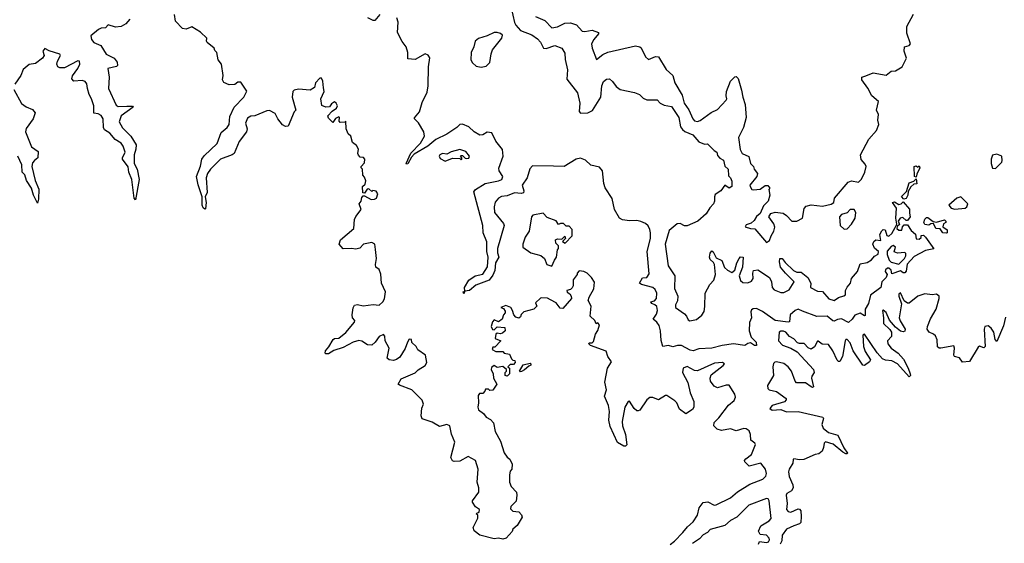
# Model space of a CAD drawing. Extents: x 2470790 to 2659118, y 702284 to 849036.
# Tile 137 of 154: x 2612190 to 2619026, y 743720 to 747353. Entities that reach past the tile are written whole.
import ezdxf

# ---------------------------------------------------------------- set-up
doc = ezdxf.new("R2010")
doc.units = 0

msp = doc.modelspace()

# ---------------------------------------------------------------- linework, layer by layer
at = {"layer": '0CON10XD'}
for points in [[(2615570, 744925), (2615545, 744947.5), (2615505, 744940), (2615485, 744952.5), (2615465, 744940), (2615463.3, 744925), (2615477.5, 744895), (2615480, 744865), (2615502.5, 744825), (2615475, 744782.5), (2615455, 744780), (2615445, 744790), (2615425, 744790), (2615420, 744775), (2615405, 744760), (2615381.7, 744758.3), (2615372.5, 744745), (2615376.2, 744695), (2615370, 744665), (2615376.7, 744645), (2615411.2, 744621.2), (2615430, 744595), (2615458.8, 744578.8), (2615478.8, 744555), (2615492, 744495), (2615529.1, 744429.1), (2615555, 744347.5), (2615575, 744317.5), (2615593, 744303), (2615608.8, 744268.8), (2615606.2, 744235), (2615595, 744220), (2615590, 744195), (2615591.2, 744145), (2615603.3, 744115), (2615640, 744075), (2615642.5, 744055), (2615637.7, 744012.3), (2615600, 743975), (2615598.3, 743958.3), (2615615, 743943.8), (2615655, 743937.5), (2615675, 743917.5), (2615678.3, 743901.7), (2615645, 743842.5), (2615615, 743817.5), (2615608.3, 743801.7), (2615567.5, 743755), (2615545, 743748), (2615515, 743755.8), (2615485, 743751.4), (2615385, 743776.2), (2615346, 743806), (2615339.3, 743830.7), (2615370, 743895), (2615370, 743915), (2615360, 743925), (2615365, 743930), (2615380, 743935), (2615382.5, 743955), (2615354.1, 743974.1), (2615333.3, 744005), (2615333.3, 744015), (2615378, 744075), (2615378, 744105), (2615367.5, 744145), (2615373.6, 744233.6), (2615354.1, 744294.1), (2615305, 744323.3), (2615245, 744288.8), (2615206.4, 744286.4), (2615195, 744292.5), (2615184.1, 744315.9), (2615211.7, 744421.7), (2615187.7, 744477.7), (2615177.5, 744535), (2615155, 744543.3), (2615105, 744530), (2615055, 744561.2), (2614984.3, 744584.3), (2614978, 744605), (2614982.9, 744657.1), (2614993.3, 744685), (2614985, 744712.5), (2614913.8, 744785), (2614826.7, 744816.7), (2614817.5, 744825), (2614839.7, 744860.3), (2614935, 744903.3), (2614956.2, 744923.8), (2615005, 744953.3), (2615016.2, 744975), (2615006.7, 745025), (2614955, 745062.5), (2614942.5, 745085), (2614913.3, 745113.3), (2614910, 745135), (2614895, 745137.5), (2614883.9, 745116.1), (2614867.7, 745072.3), (2614829.2, 745010.8), (2614807.5, 744995), (2614785, 744989.2), (2614755, 744992), (2614741.2, 745005), (2614755.8, 745075), (2614728.6, 745125), (2614725, 745157.5), (2614715, 745168), (2614685, 745154), (2614658, 745115), (2614634.5, 745095.5), (2614605, 745097.5), (2614565, 745123.6), (2614545, 745128), (2614504.8, 745115.2), (2614435, 745078.5), (2614371.8, 745058.2), (2614335, 745034.2), (2614315, 745033.8), (2614310.3, 745040.3), (2614313.3, 745055), (2614337.5, 745082.5), (2614365.6, 745134.4), (2614375, 745142), (2614405, 745144.3), (2614455, 745182.2), (2614513.8, 745255), (2614516.7, 745265), (2614502, 745285), (2614498, 745305), (2614505.9, 745354.1), (2614515, 745372.5), (2614535, 745376.2), (2614575, 745368.8), (2614645, 745376.7), (2614685, 745372.5), (2614712.5, 745395), (2614723.6, 745416.4), (2614730, 745465), (2614702.5, 745525), (2614697, 745587), (2614685, 745620), (2614663.3, 745635), (2614660, 745655), (2614667.5, 745695), (2614660.7, 745759.3), (2614656.1, 745796.1), (2614635, 745806.7), (2614577.5, 745795), (2614551.4, 745768.6), (2614525, 745761.4), (2614495, 745765.8), (2614435, 745762), (2614409.2, 745795), (2614417.5, 745825), (2614509.2, 745905), (2614514.2, 745965.8), (2614523, 745987), (2614560, 746035), (2614547.5, 746075), (2614560, 746095), (2614565, 746120), (2614575, 746130), (2614585, 746130), (2614630, 746105), (2614653, 746107), (2614667.5, 746115), (2614677.5, 746145), (2614665, 746162.5), (2614642.5, 746167.5), (2614635, 746160), (2614615, 746180), (2614601.7, 746178.3), (2614585, 746150), (2614571.7, 746151.7), (2614570, 746195), (2614588.3, 746211.7), (2614592.5, 746235), (2614585, 746260), (2614572.5, 746275), (2614570, 746315), (2614560, 746325), (2614560, 746335), (2614585, 746360), (2614587.5, 746385), (2614577, 746397), (2614555, 746400), (2614543.3, 746413.3), (2614537.5, 746425), (2614542.5, 746455), (2614529.3, 746479.3), (2614501.7, 746501.7), (2614490, 746545), (2614471.7, 746561.7), (2614457.5, 746595), (2614455, 746650), (2614447.5, 746642.5), (2614415, 746640), (2614408.3, 746648.3), (2614410, 746675), (2614405, 746680), (2614383.6, 746666.4), (2614365, 746640), (2614335, 746670), (2614330, 746685), (2614360.7, 746719.3), (2614390, 746740), (2614396.7, 746755), (2614387.5, 746775), (2614375, 746782.5), (2614355, 746770), (2614341.7, 746748.3), (2614315, 746746.2), (2614287, 746757), (2614280, 746805), (2614303.3, 746855), (2614300.7, 746880.7), (2614295.9, 746925.9), (2614286.2, 746946.2), (2614275, 746947.5), (2614243.9, 746916.1), (2614236.4, 746883.6), (2614207, 746863), (2614125, 746872), (2614096.2, 746863.8), (2614086.2, 746853.8), (2614082.5, 746815), (2614107.5, 746725), (2614096.4, 746713.6), (2614055, 746613.3), (2614035, 746611.2), (2614015, 746623.3), (2613982, 746665), (2613965, 746703.3), (2613925, 746723.3), (2613905, 746720.8), (2613822.9, 746687.1), (2613795, 746682.9), (2613771, 746669), (2613758.9, 746635), (2613768.9, 746595), (2613765.8, 746575), (2613713.1, 746506.9), (2613679.2, 746425), (2613665, 746414.3), (2613584.1, 746385.9), (2613515, 746315.6), (2613493.6, 746285), (2613484.4, 746255), (2613491.1, 746155), (2613477.5, 746125), (2613484, 746085), (2613479.3, 746040.7), (2613475, 746037.5), (2613465, 746047.5), (2613456.2, 746065), (2613456.2, 746125), (2613428.3, 746208.3), (2613418.9, 746265), (2613445, 746336.7), (2613454.6, 746385.4), (2613471.1, 746408.9), (2613561.4, 746495), (2613589.8, 746570.2), (2613630.8, 746605), (2613644.3, 746625), (2613648.8, 746681.2), (2613679.5, 746745), (2613746, 746815), (2613766.2, 746856.2), (2613725, 746920), (2613705, 746920), (2613685, 746902.5), (2613645, 746901.2), (2613607, 746917), (2613597.5, 746935), (2613603.3, 746965), (2613592.5, 747045), (2613567.5, 747075), (2613560, 747125), (2613545, 747140), (2613540, 747155), (2613492.5, 747195), (2613487.5, 747205), (2613490, 747225), (2613446.1, 747266.1), (2613385, 747302.5), (2613347, 747287), (2613321.7, 747291.7), (2613271.7, 747341.7), (2613265, 747390)], [(2614691, 747389), (2614655, 747348.5), (2614645, 747346.4), (2614607.5, 747365)], [(2615603.3, 747435), (2615624.7, 747334.7), (2615634.7, 747314.7), (2615668.3, 747278.3), (2615745, 747247.5), (2615785, 747220), (2615805, 747196.9), (2615826.1, 747156.1), (2615845, 747152.7), (2615905, 747174.5), (2615954, 747155), (2615975, 747120), (2615977.8, 747077.8), (2615993.1, 747005), (2615989.8, 746939.8), (2616062.7, 746845), (2616078.9, 746775), (2616075.3, 746715.3), (2616084.7, 746704.7), (2616135, 746706.1), (2616166.6, 746723.4), (2616225.4, 746815), (2616230.9, 746895), (2616243.3, 746925), (2616265, 746941.2), (2616285, 746943.3), (2616306.7, 746925), (2616330.5, 746890.5), (2616358.3, 746868.3), (2616458.7, 746848.7), (2616494.1, 746834.1), (2616518.3, 746808.3), (2616545, 746796), (2616615, 746797.5), (2616637.5, 746775), (2616665, 746760), (2616715, 746751.2), (2616766.4, 746675), (2616779.2, 746609.2), (2616790.9, 746590.9), (2616807.6, 746577.6), (2616864, 746555), (2616905.8, 746505.8), (2616945, 746490), (2616965, 746492.5), (2617012.5, 746445), (2617030, 746435), (2617035, 746410), (2617051.7, 746391.7), (2617077.5, 746377.5), (2617087, 746337), (2617108, 746315), (2617110.3, 746270.3), (2617125.8, 746255), (2617135, 746232.5), (2617135.4, 746195), (2617115, 746184.6), (2617085, 746204.3), (2617058.9, 746165), (2617019.3, 746140.7), (2617013.3, 746125), (2617015, 746093.3), (2617007.5, 746075), (2616981.4, 746048.6), (2616956, 746005), (2616897.5, 745955), (2616825, 745922.5), (2616805, 745922.9), (2616775, 745937.8), (2616755, 745935.5), (2616699.8, 745890.2), (2616671.5, 745795), (2616693.3, 745645), (2616738.5, 745575), (2616737.2, 745487.2), (2616760.2, 745435), (2616757, 745403), (2616743.1, 745375), (2616744.5, 745355), (2616805, 745312.1), (2616820.4, 745295), (2616830.7, 745270.7), (2616842.8, 745262.8), (2616888.2, 745271.8), (2616926.4, 745303.6), (2616941.3, 745328.7), (2616947.8, 745362.2), (2616950, 745455), (2616980.8, 745515), (2617010, 745545), (2617020, 745585), (2617014.2, 745655), (2617008.3, 745668.3), (2616985, 745688.8), (2616980.5, 745705), (2616985, 745733.3), (2616995, 745750), (2617005, 745742.5), (2617025, 745700), (2617065, 745682.5), (2617083, 745633), (2617104.2, 745614.2), (2617135, 745600), (2617155.7, 745614.3), (2617169.2, 745665), (2617185, 745696.7), (2617195, 745708.8), (2617212.5, 745705), (2617207.8, 745635), (2617185.4, 745575), (2617193.8, 745543.8), (2617210.4, 745530.4), (2617245, 745528.1), (2617271.1, 745538.9), (2617282.5, 745557.5), (2617279.6, 745595), (2617285, 745612.5), (2617315, 745618.5), (2617395, 745563.1), (2617410.4, 745535), (2617415.5, 745495), (2617427.9, 745477.9), (2617475, 745460), (2617495, 745459.2), (2617531.7, 745478.3), (2617567.5, 745535), (2617506, 745595), (2617473.3, 745635), (2617465, 745672.5), (2617468.8, 745695), (2617485, 745696), (2617505, 745667.5), (2617562.4, 745612.4), (2617585, 745600.6), (2617615, 745600.6), (2617662, 745565), (2617683.8, 745525), (2617680, 745495), (2617728.3, 745468.3), (2617765, 745466.7), (2617807, 745417), (2617845, 745405.6), (2617876.2, 745425), (2617913.1, 745436.9), (2617923.3, 745445), (2617924.6, 745475), (2617935, 745498), (2617958, 745525), (2617965, 745556.7), (2618007.5, 745605), (2618025, 745660), (2618075, 745667.5), (2618105, 745687.5), (2618125, 745712.5), (2618150, 745725), (2618152.5, 745745), (2618125, 745767.5), (2618114, 745795), (2618121.2, 745815), (2618135, 745826.7), (2618170, 745820), (2618163, 745863), (2618175, 745887.5), (2618185, 745896.7), (2618200, 745895), (2618210, 745855), (2618225, 745850), (2618245, 745870), (2618268.3, 745911.7), (2618280, 745935), (2618273.3, 745975), (2618277.5, 746045), (2618250, 746085), (2618265, 746090), (2618295, 746070), (2618310, 746075), (2618325, 746090), (2618368.3, 746038.3), (2618368.3, 746011.7), (2618372.5, 745985), (2618355, 745960), (2618345, 745960), (2618321.7, 745981.7), (2618303.6, 745976.4), (2618290, 745955), (2618297.5, 745932.5), (2618281.7, 745918.3), (2618280, 745905), (2618295, 745892.5), (2618315, 745892.5), (2618320, 745915), (2618330.7, 745929.3), (2618355, 745930), (2618380.7, 745890.7), (2618410, 745865), (2618413.6, 745833.6), (2618435, 745830), (2618448.3, 745841.7), (2618450, 745855), (2618465, 745857.5), (2618480, 745845), (2618537, 745763), (2618479.1, 745750.9), (2618400, 745710), (2618352.5, 745657.5), (2618345, 745607.5), (2618335, 745596.7), (2618325, 745596.7), (2618305, 745610), (2618245, 745590), (2618240, 745615), (2618225, 745630), (2618215, 745630), (2618201.7, 745618.3), (2618200, 745605), (2618212.5, 745585), (2618207.1, 745565), (2618175.6, 745535), (2618169.2, 745495), (2618098, 745442), (2618084.5, 745385), (2618061.1, 745345), (2618060, 745300), (2618055, 745297.5), (2618025, 745317.5), (2617987.5, 745302.5), (2617970.8, 745275), (2617945, 745252.9), (2617895, 745276.9), (2617867.1, 745272.9), (2617845, 745261.1), (2617835, 745263.3), (2617797, 745297), (2617725, 745294.4), (2617625, 745331.7), (2617595, 745343.4), (2617573.7, 745336.3), (2617540.5, 745305), (2617535, 745256.7), (2617525.9, 745254.1), (2617436, 745265), (2617348.4, 745328.4), (2617305, 745349.1), (2617282.2, 745347.8), (2617270.6, 745339.4), (2617265.5, 745325), (2617270.9, 745285), (2617257.8, 745252.2), (2617253.8, 745193.8), (2617269.7, 745149.7), (2617302.5, 745115), (2617305, 745093.3), (2617293, 745093), (2617265, 745110), (2617245, 745106.2), (2617225, 745092.5), (2617145, 745103.8), (2617067, 745093), (2616995, 745073.2), (2616905, 745069.1), (2616865, 745056.4), (2616845, 745060.9), (2616785, 745092.2), (2616756.6, 745093.4), (2616725, 745084.3), (2616695, 745091.4), (2616655, 745086.2), (2616645, 745127.5), (2616640.3, 745195), (2616630.1, 745230.1), (2616614.4, 745254.4), (2616588, 745275), (2616610.8, 745309.2), (2616617.8, 745335), (2616613.4, 745363.4), (2616600, 745375), (2616578, 745385), (2616573.3, 745395), (2616597.9, 745402.1), (2616611.2, 745418.8), (2616614.2, 745455), (2616601.9, 745481.9), (2616585, 745494.2), (2616506.7, 745515), (2616493.8, 745525), (2616515, 745561.2), (2616545, 745563.1), (2616560.4, 745589.6), (2616547.1, 745745), (2616568.8, 745835), (2616569.2, 745875), (2616566.2, 745896.2), (2616552.5, 745922.5), (2616535, 745938.9), (2616502.9, 745952.9), (2616475, 745959.1), (2616423.4, 745956.6), (2616375, 745964.7), (2616355, 745975.7), (2616320.8, 746035), (2616302.9, 746112.9), (2616255, 746186.7), (2616246, 746216), (2616236.5, 746305), (2616215, 746329.2), (2616155, 746344.3), (2616118.1, 746378.1), (2616085, 746392.8), (2616054.5, 746385.5), (2615970.6, 746335), (2615896, 746336), (2615750.2, 746339.8), (2615732.7, 746317.3), (2615712.9, 746255), (2615678.3, 746205), (2615690.4, 746165), (2615687.9, 746152.1), (2615672.3, 746147.7), (2615625, 746152.3), (2615575, 746131.7), (2615535, 746125.3), (2615515, 746114.7), (2615492.1, 746087.9), (2615483.8, 746055), (2615487.4, 746015), (2615549.2, 745939.2), (2615553.3, 745925), (2615507.8, 745765), (2615507.7, 745735), (2615517.5, 745705), (2615494.5, 745665), (2615488, 745612), (2615475, 745580), (2615450, 745545), (2615358.3, 745511.7), (2615312.5, 745475), (2615280, 745470), (2615275, 745450), (2615270, 745465), (2615280, 745470), (2615278.8, 745495), (2615308, 745545), (2615352, 745575), (2615405, 745587.8), (2615437.8, 745637.8), (2615443.1, 745705), (2615434.3, 745745), (2615432.6, 745812.6), (2615408.8, 745875), (2615405.8, 745925.8), (2615342.5, 746157.5), (2615354.4, 746175), (2615422.8, 746217.2), (2615515.6, 746234.4), (2615536.9, 746245), (2615543.5, 746265), (2615518.5, 746305), (2615516.2, 746323.8), (2615545.8, 746405), (2615543, 746453), (2615495, 746509.6), (2615468.5, 746568.5), (2615435, 746572.2), (2615405, 746555.3), (2615385, 746551.4), (2615345, 746574.1), (2615308.9, 746608.9), (2615265, 746628.9), (2615245, 746625.4), (2615225.6, 746604.4), (2615155, 746558.9), (2615078.7, 746521.3), (2615023.5, 746476.5), (2614930, 746420), (2614910.9, 746399.1), (2614885, 746353.3), (2614875, 746350), (2614874.4, 746354.4), (2614905, 746428.1), (2614973.7, 746496.3), (2615000, 746545), (2614995.6, 746575.6), (2614958.1, 746638.1), (2614931.2, 746665), (2614931.7, 746671.7), (2614965.7, 746714.3), (2614985, 746778.6), (2615018.7, 746851.3), (2615025.6, 746895), (2615028.2, 747025), (2615037.9, 747087.9), (2615026.9, 747106.9), (2615005, 747115.7), (2614935, 747077.2), (2614885, 747081.4), (2614884, 747125), (2614874.3, 747164.3), (2614845, 747202.7), (2614814, 747265), (2614817, 747335), (2614807.7, 747365)], [(2615772.5, 747375), (2615836.9, 747346.9), (2615885, 747295.7), (2615925, 747302.9), (2615975, 747328.5), (2616015, 747331.8), (2616057.2, 747317.2), (2616095, 747273.3), (2616115, 747270), (2616165, 747281.4), (2616208.8, 747265), (2616208, 747255), (2616175.3, 747214.7), (2616161.1, 747185), (2616165, 747156.2), (2616195, 747077.5), (2616239.2, 747110.8), (2616273.1, 747126.9), (2616465, 747170.9), (2616495, 747165.6), (2616505, 747157.5), (2616534.4, 747095), (2616555, 747077.5), (2616605, 747096.9), (2616626.4, 747096.4), (2616677.8, 747007.8), (2616723.8, 746965), (2616737.8, 746915), (2616789.1, 746829.1), (2616804.2, 746775), (2616837, 746727), (2616863.2, 746665), (2616875, 746650.8), (2616895, 746647.3), (2616915, 746654.1), (2616991.9, 746708.1), (2617035, 746730.7), (2617095.4, 746795), (2617099.6, 746805), (2617095.4, 746825), (2617098, 746855), (2617125, 746927.5), (2617155, 746957.5), (2617165, 746960), (2617179.4, 746945), (2617202.5, 746865), (2617210, 746815), (2617228.2, 746765), (2617234.6, 746675.4), (2617215.8, 746604.2), (2617180.9, 746535), (2617192.7, 746452.7), (2617205.4, 746425.4), (2617253.3, 746403.3), (2617263.1, 746355), (2617284.3, 746334.3), (2617290, 746315), (2617313.3, 746285), (2617307.5, 746265), (2617260, 746205), (2617260.8, 746195), (2617273.8, 746175), (2617285, 746172), (2617331.7, 746178.3), (2617365, 746203.3), (2617385, 746202.5), (2617397.5, 746185), (2617392.5, 746175), (2617397.5, 746135), (2617385.8, 746094.2), (2617355, 746062.5), (2617330.7, 746009.3), (2617305, 745987.5), (2617289.5, 745960.5), (2617268.3, 745941.7), (2617235, 745930), (2617227.5, 745915), (2617265, 745903.8), (2617295, 745902.5), (2617375, 745806.2), (2617395, 745822), (2617407.1, 745852.9), (2617426.5, 745885), (2617434.1, 745914.1), (2617425, 745937.5), (2617391.2, 745985), (2617405, 746008.8), (2617435, 746017.5), (2617490.5, 746010.5), (2617515, 745993.8), (2617551.2, 745955), (2617585, 745955.6), (2617626, 745975), (2617636, 746044), (2617651.2, 746058.8), (2617685, 746068.8), (2617765, 746060), (2617825, 746072.5), (2617842.5, 746085), (2617847.5, 746115), (2617943.3, 746226.7), (2617965, 746234.4), (2618015, 746225.7), (2618035, 746246), (2618057.3, 746295), (2618066.4, 746335), (2618060.6, 746350.6), (2618032.6, 746382.6), (2618028.5, 746415), (2618085.5, 746525), (2618140, 746585), (2618154, 746625), (2618149.2, 746655), (2618152.5, 746695), (2618138.8, 746725), (2618152, 746785), (2618105.6, 746825), (2618078.7, 746878.7), (2618036, 746935), (2618037.5, 746955), (2618065.8, 746964.2), (2618115, 746983.8), (2618205, 746967.5), (2618240, 746995), (2618271.7, 746998.3), (2618316.2, 747025), (2618346.9, 747085), (2618331.9, 747135), (2618333.8, 747165), (2618366.7, 747175), (2618375.5, 747184.5), (2618348.8, 747258.8), (2618350.6, 747305), (2618395, 747390.6)], [(2612955, 747356), (2612926.8, 747323.2), (2612895, 747306), (2612855, 747301.2), (2612805, 747316.7), (2612785, 747296.7), (2612755, 747294), (2612736.7, 747285), (2612685, 747240), (2612689.2, 747215), (2612704.3, 747195), (2612754, 747174), (2612790.9, 747115), (2612845.4, 747085.4), (2612867.6, 747057.6), (2612870, 747035), (2612862.8, 747027.2), (2612802, 747015), (2612811.8, 746955), (2612807.7, 746875), (2612859.5, 746759.5), (2612875, 746750.5), (2612935, 746753.6), (2612973.3, 746753.3), (2612978, 746745), (2612894.6, 746685), (2612881.5, 746645), (2612903.1, 746603.1), (2612961.5, 746545), (2612999.5, 746485), (2612997.3, 746455), (2612984.5, 746415.5), (2612985.9, 746355.9), (2613006, 746315), (2613018.9, 746245), (2612995, 746103.8), (2612984.3, 746115), (2612969.5, 746245), (2612948.9, 746295), (2612942.8, 746332.8), (2612904.5, 746385), (2612903.5, 746395), (2612921.8, 746435), (2612909.3, 746475), (2612895.7, 746495.7), (2612852.4, 746522.4), (2612815.6, 746565), (2612779.4, 746589.4), (2612773.1, 746605), (2612769.2, 746665), (2612755, 746689.4), (2612735, 746700.6), (2612704.5, 746704.5), (2612705.4, 746755), (2612689.2, 746805), (2612671.6, 746835), (2612661.9, 746875), (2612657.1, 746907.1), (2612644.3, 746925), (2612625, 746930.3), (2612566.9, 746926.9), (2612552.5, 746942.5), (2612556.7, 746963.3), (2612595, 747014), (2612607.3, 747045), (2612606.2, 747066.2), (2612595, 747067.8), (2612501.4, 747018.6), (2612468.5, 747018.5), (2612455.6, 747025.6), (2612449.2, 747045), (2612452, 747065), (2612473.8, 747105), (2612468, 747115), (2612395, 747136.7), (2612365, 747152.5), (2612350, 747135), (2612360, 747105), (2612347.5, 747085), (2612301.1, 747048.9), (2612255, 747041.2), (2612215, 747006.7), (2612197.5, 746965), (2612156.7, 746905)], [(2615395, 747024.7), (2615428.3, 747031.7), (2615453.3, 747056.7), (2615462.8, 747117.2), (2615473.6, 747145), (2615538.8, 747225), (2615541.8, 747245), (2615528.2, 747258.2), (2615505, 747265.2), (2615485, 747263.7), (2615435, 747240.9), (2615375, 747223), (2615351.4, 747205), (2615343, 747165), (2615324.3, 747125), (2615323.6, 747073.6), (2615333.8, 747053.8), (2615360.4, 747030.4), (2615395, 747024.7)], [(2612150.7, 746869.3), (2612202.2, 746772.2), (2612235, 746748.6), (2612279.8, 746729.8), (2612297, 746707), (2612282.7, 746665), (2612235, 746597.8), (2612230, 746575), (2612271.9, 746471.9), (2612318, 746438), (2612315.8, 746394.2), (2612294, 746375), (2612279.1, 746360.9), (2612275.4, 746335), (2612296.9, 746236.9), (2612323.6, 746176.4), (2612321.7, 746108.3), (2612315, 746080), (2612286.9, 746135), (2612273.3, 746185), (2612237.7, 746237.7), (2612225, 746277.5), (2612207.5, 746295), (2612204, 746345), (2612177.2, 746405)], [(2615145, 746372.5), (2615195, 746393.3), (2615245, 746390), (2615255, 746380), (2615260, 746385), (2615260, 746395), (2615250, 746405), (2615255, 746410), (2615265, 746410), (2615282.5, 746392.5), (2615295, 746390), (2615308.3, 746391.7), (2615312.5, 746405), (2615288.3, 746438.3), (2615245, 746452.5), (2615185, 746436), (2615155, 746420), (2615125, 746423.8), (2615106.7, 746415), (2615103.3, 746405), (2615110.5, 746390.5), (2615145, 746372.5)], [(2618965, 746320), (2619010, 746365), (2619012.5, 746375), (2619010, 746405), (2618975, 746420), (2618945, 746413.8), (2618934.4, 746385), (2618934.4, 746355), (2618945, 746322.5), (2618965, 746320)], [(2618415, 746260), (2618402.5, 746265), (2618400, 746335), (2618415, 746340), (2618425, 746330), (2618435, 746340), (2618440, 746325), (2618418.3, 746281.7), (2618415, 746260)], [(2618328.3, 746108.3), (2618313, 746127), (2618348.3, 746161.7), (2618365, 746220), (2618397, 746233), (2618415, 746250), (2618420, 746215), (2618398.3, 746211.7), (2618376.2, 746193.8), (2618358.3, 746161.7), (2618356.7, 746135), (2618345, 746113.3), (2618328.3, 746108.3)], [(2618682.2, 746037.8), (2618755, 746044.4), (2618767.1, 746055), (2618772.5, 746075), (2618725, 746123.8), (2618696.7, 746115), (2618640.8, 746065), (2618657.5, 746045), (2618682.2, 746037.8)], [(2615885, 745642.5), (2615902.5, 745685), (2615917.5, 745705), (2615923.6, 745756.4), (2615930, 745765), (2615930, 745785), (2615913.3, 745803.3), (2615910, 745825), (2615925, 745832.5), (2615955, 745830), (2615975, 745850), (2615980, 745835), (2615960, 745815), (2615978.3, 745801.7), (2616027, 745853), (2616027, 745897), (2616005, 745920), (2615985, 745920), (2615965, 745940), (2615945, 745940), (2615931.7, 745931.7), (2615915, 745957.5), (2615851.7, 745981.7), (2615825, 746010), (2615753.6, 745996.4), (2615742.5, 745985), (2615726.7, 745885), (2615700, 745845), (2615683.3, 745795), (2615683.3, 745775), (2615740, 745735), (2615807.5, 745717.5), (2615833.3, 745695), (2615850, 745655), (2615885, 745642.5)], [(2617915, 745898.8), (2617935, 745900.8), (2617965, 745934.2), (2617990, 745975), (2617995.4, 746015), (2617985, 746036), (2617955, 746036.7), (2617935, 746013.3), (2617895, 746002.5), (2617882.5, 745985), (2617886.7, 745925), (2617915, 745898.8)], [(2618625, 745872.5), (2618600, 745875), (2618581.7, 745901.7), (2618550, 745905), (2618535, 745940), (2618515, 745937.5), (2618501.7, 745928.3), (2618475, 745932.5), (2618467.5, 745945), (2618475, 745970), (2618485, 745980), (2618495, 745980), (2618531.7, 745951.7), (2618555, 745947.5), (2618610, 745965), (2618620, 745955), (2618620, 745945), (2618603, 745937), (2618600, 745915), (2618630, 745895), (2618630, 745875), (2618625, 745872.5)], [(2618295, 745656.7), (2618333.3, 745695), (2618342.5, 745715), (2618341.7, 745731.7), (2618335, 745737.5), (2618283.9, 745733.9), (2618261.7, 745741.7), (2618270, 745775), (2618253.6, 745786.4), (2618240.7, 745779.3), (2618213.9, 745746.1), (2618213.6, 745723.6), (2618227.5, 745685), (2618240.7, 745670.7), (2618295, 745656.7)], [(2616707.5, 743712.5), (2616736.1, 743733.9), (2616795, 743793.8), (2616825.6, 743834.4), (2616865, 743870), (2616895.8, 743915), (2616906.7, 743965), (2616935, 744002.5), (2616968.3, 744008.3), (2617012.5, 743985), (2617025, 743986), (2617126.2, 744035), (2617173.1, 744076.9), (2617259.4, 744130.6), (2617350, 744165), (2617370.5, 744185), (2617374.6, 744205), (2617368, 744235), (2617335, 744276.5), (2617255, 744254.5), (2617224.4, 744285), (2617222.9, 744295), (2617230.8, 744305), (2617270.4, 744335), (2617297.7, 744405), (2617294.2, 744415), (2617266.4, 744435), (2617264, 744475), (2617255, 744500.5), (2617235, 744513.9), (2617217.3, 744517.3), (2617165, 744499.5), (2617124.3, 744514.3), (2617063.6, 744503.6), (2617032.3, 744512.3), (2617009.2, 744535), (2617011.9, 744558.1), (2617045, 744590), (2617111.9, 744678.1), (2617150.2, 744709.8), (2617160, 744735), (2617154.5, 744754.5), (2617116.5, 744816.5), (2617095, 744816.4), (2617035, 744798.8), (2617010.9, 744810.9), (2616985.5, 744845), (2616983.3, 744865), (2616991.8, 744888.2), (2617075, 744953.3), (2617082.5, 744965), (2617070, 744975), (2617015, 744970.8), (2616895, 744916.9), (2616875, 744918.6), (2616825, 744945.8), (2616796.7, 744935), (2616791.4, 744905), (2616828.1, 744835), (2616845, 744763.3), (2616870, 744705), (2616870, 744665), (2616860.6, 744649.4), (2616815, 744618), (2616771.8, 744651.8), (2616752.9, 744695), (2616738.4, 744708.4), (2616684.2, 744745.8), (2616674.3, 744745.7), (2616625, 744714.5), (2616585, 744731.9), (2616565, 744732.2), (2616545, 744714.3), (2616495.4, 744644.6), (2616485, 744639.2), (2616475, 744639.2), (2616456, 744655), (2616425, 744706.7), (2616415, 744703.3), (2616392.5, 744665), (2616373.3, 744565), (2616374.4, 744535), (2616395.6, 744475.6), (2616406.4, 744403.6), (2616397, 744393), (2616385, 744393.3), (2616340.3, 744420.3), (2616290.2, 744530.2), (2616280, 744575), (2616284.4, 744634.4), (2616279.4, 744675), (2616250.9, 744740.9), (2616263.8, 744785), (2616252.7, 744837.3), (2616272, 744935), (2616299.3, 744979.3), (2616273.3, 745015), (2616263, 745053), (2616153, 745093), (2616142.5, 745105), (2616145, 745110), (2616165, 745110), (2616175, 745120), (2616188.3, 745171.7), (2616203.3, 745196.7), (2616216.4, 745236.4), (2616205, 745250), (2616191.7, 745241.7), (2616182.5, 745265), (2616150, 745295), (2616158.8, 745365), (2616137.5, 745405), (2616143.3, 745426.7), (2616177.5, 745485), (2616181.7, 745531.7), (2616160, 745565), (2616130, 745595), (2616107, 745607), (2616075, 745610), (2616060, 745595), (2616060, 745585), (2616033, 745547), (2616033, 745507), (2616027, 745493), (2616015, 745480), (2615990, 745475), (2615991.7, 745461.7), (2616010, 745450), (2616020, 745435), (2616021.7, 745418.3), (2615961.7, 745348.3), (2615941.7, 745351.7), (2615915, 745387.5), (2615875, 745410), (2615855, 745420), (2615815, 745422.5), (2615805, 745420), (2615771.7, 745388.3), (2615780, 745365), (2615760, 745345), (2615690, 745325), (2615673, 745307), (2615668.3, 745291.7), (2615655, 745282.5), (2615635, 745290), (2615620, 745305), (2615612.5, 745335), (2615600, 745355), (2615565, 745370), (2615530, 745355), (2615548.3, 745348.3), (2615561.7, 745331.7), (2615561.7, 745318.3), (2615550, 745305), (2615540, 745275), (2615515, 745257.5), (2615485, 745270), (2615473.3, 745256.7), (2615462.5, 745225), (2615473.6, 745203.6), (2615485, 745200), (2615505, 745222.5), (2615557.5, 745217.5), (2615560, 745195), (2615541.7, 745178.3), (2615525, 745172.5), (2615505, 745177.5), (2615495, 745170), (2615491.7, 745141.7), (2615530, 745125), (2615488.3, 745081.7), (2615475, 745080), (2615470, 745065), (2615495, 745050), (2615545, 745050), (2615555, 745040), (2615591.7, 745031.7), (2615605, 745000), (2615615, 744990), (2615628.3, 744988.3), (2615630, 744975), (2615618.3, 744961.7), (2615595, 744960), (2615580, 744945), (2615590, 744935), (2615590, 744895), (2615575, 744880), (2615560, 744885), (2615560, 744905), (2615570, 744915), (2615570, 744925)], [(2619035, 745288.1), (2619021, 745229), (2618975, 745119.2), (2618962.2, 745135), (2618953.8, 745185), (2618935, 745213.8), (2618915, 745228.8), (2618892.2, 745225), (2618887.2, 745205), (2618892.5, 745085), (2618885, 745076), (2618855, 745087.8), (2618845, 745080.6), (2618785, 744982.5), (2618735, 744976.7), (2618715, 745007.5), (2618681.2, 745015), (2618675.6, 745025.6), (2618681.5, 745075), (2618675, 745090.8), (2618584.6, 745074.6), (2618574, 745074), (2618562.6, 745082.6), (2618560.8, 745130.8), (2618548.6, 745158.6), (2618535, 745171.2), (2618504.2, 745184.2), (2618491.5, 745205), (2618493.3, 745225), (2618513.6, 745276.4), (2618552.5, 745345), (2618575, 745417.5), (2618574, 745435), (2618555, 745448.8), (2618525, 745443.8), (2618475, 745450), (2618425, 745433.8), (2618365, 745386.2), (2618355, 745386), (2618331.4, 745401.4), (2618305, 745457.5), (2618295, 745447.5), (2618294.4, 745435), (2618311.9, 745381.9), (2618297.2, 745285), (2618303.1, 745263.1), (2618337.8, 745205), (2618335, 745191.2), (2618323.1, 745186.9), (2618305, 745191.8), (2618269.9, 745219.9), (2618229.2, 745269.2), (2618205, 745321.2), (2618185, 745337.5), (2618180, 745335), (2618188.1, 745285), (2618186.5, 745245), (2618232.4, 745202.4), (2618244.1, 745184.1), (2618242.4, 745155), (2618215.9, 745125), (2618217.4, 745105), (2618241.3, 745075), (2618289.7, 745039.7), (2618327, 744997), (2618358.9, 744935), (2618372.1, 744895), (2618374.3, 744885), (2618365, 744874.4), (2618284.1, 744965), (2618245.5, 744985), (2618200.9, 744990.9), (2618180.9, 745000.9), (2618142.5, 745042.5), (2618055, 745171.4), (2618044.5, 745165), (2618048.1, 745085), (2618061.3, 745051.3), (2618096.4, 744993.6), (2618090.6, 744979.4), (2618055, 744954.5), (2618045, 744956.9), (2617977.3, 745055), (2617955, 745110.6), (2617935, 745134.4), (2617925, 745134), (2617920.5, 745125), (2617903.4, 745016.6), (2617885, 744980.6), (2617875, 744980.5), (2617865, 744990.5), (2617835, 745056.4), (2617805, 745098.9), (2617761.5, 745101.5), (2617735, 745122.5), (2617728.3, 745121.7), (2617707.6, 745082.4), (2617685, 745066.9), (2617665.4, 745075.4), (2617637.2, 745107.2), (2617604.4, 745105.6), (2617591.2, 745111.2), (2617565, 745138.2), (2617534.1, 745154.1), (2617508.9, 745185), (2617492.2, 745192.2), (2617475, 745192.5), (2617463.5, 745185), (2617458.5, 745125), (2617486, 745095), (2617544.7, 745074.7), (2617587.8, 745047.8), (2617702.2, 744925), (2617706.7, 744905), (2617689.7, 744880.3), (2617686.9, 744865), (2617702.5, 744805), (2617695, 744801.2), (2617685, 744806.2), (2617645, 744834.4), (2617584, 744834), (2617574, 744844), (2617548.9, 744915), (2617526.4, 744945), (2617495, 744968.1), (2617445, 744978.9), (2617432.4, 744977.6), (2617422.7, 744967.3), (2617418.8, 744945), (2617423.2, 744885), (2617383.1, 744815), (2617383.5, 744795), (2617394, 744785), (2617445, 744773.6), (2617512.5, 744725), (2617512.9, 744715), (2617499.3, 744700.7), (2617415, 744676.1), (2617398, 744655), (2617415, 744644.5), (2617475, 744649.5), (2617515, 744631.2), (2617595, 744634.6), (2617765.5, 744595.5), (2617770, 744585), (2617759.6, 744545), (2617767.9, 744517.9), (2617805, 744489.1), (2617870.6, 744470.6), (2617912.1, 744382.1), (2617938, 744345), (2617935, 744340), (2617925, 744341.9), (2617905, 744353.3), (2617838.8, 744408.8), (2617785.7, 744424.3), (2617774.5, 744415.5), (2617772.1, 744385), (2617761.9, 744358.1), (2617739.3, 744340.7), (2617712.5, 744335), (2617635, 744301.2), (2617605, 744299.2), (2617565, 744306.2), (2617559.3, 744300.7), (2617556.9, 744275), (2617531.5, 744235), (2617526.9, 744215), (2617533.6, 744183.6), (2617558.8, 744125), (2617560.4, 744105), (2617548.9, 744085), (2617516.5, 744065), (2617511.8, 744055), (2617518.2, 743995), (2617514.6, 743955), (2617525, 743940.6), (2617545, 743936.9), (2617595, 743958), (2617605, 743956.2), (2617614.2, 743944.2), (2617616.7, 743905), (2617614.3, 743865), (2617603.8, 743855), (2617565, 743840.8), (2617515, 743819.1), (2617483.4, 743776.6), (2617482.7, 743737.3), (2617470, 743715)], [(2615665, 744910), (2615660, 744915), (2615685, 744957.5), (2615735, 744970), (2615740, 744965), (2615740, 744955), (2615725, 744950), (2615695, 744922.5), (2615675, 744912.5), (2615665, 744910)], [(2617320, 743715), (2617327.5, 743732.5), (2617375, 743726), (2617389.2, 743730.8), (2617396.9, 743743.1), (2617394.2, 743755), (2617375.6, 743775.6), (2617331.2, 743781.2), (2617320, 743805), (2617335, 743842), (2617394.5, 743875.5), (2617406.9, 743893.1), (2617394.5, 744015), (2617387.9, 744027.9), (2617375, 744030), (2617253.1, 743985), (2617169.2, 743900.8), (2617125, 743877.1), (2617085, 743844), (2616985, 743815.8), (2616965, 743796), (2616935, 743779.2), (2616909.1, 743750.9), (2616860.6, 743719.4)]]:
    msp.add_lwpolyline(points, dxfattribs=at)

doc.saveas('drawing.dxf')
